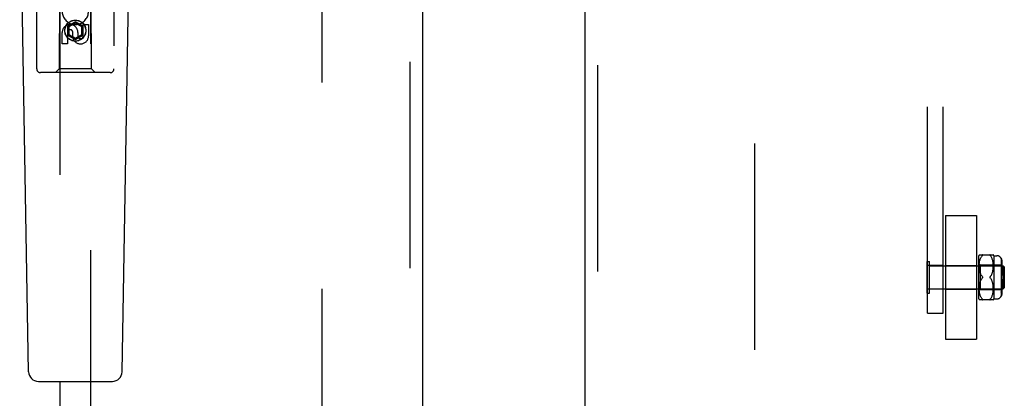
# Model space of a CAD drawing. Header units: inches. Extents: x 0 to 304, y 0 to 196.
# Tile 21 of 98: x 86.75 to 94.73, y 97.76 to 100.82. Entities that reach past the tile are written whole.
import ezdxf

# ---------------------------------------------------------------- set-up
doc = ezdxf.new("R2010")
doc.units = ezdxf.units.IN
doc.header["$LTSCALE"] = 16.696429
doc.header["$MEASUREMENT"] = 0
doc.linetypes.add('HIDDEN', pattern=[0.2, 0.1, -0.1])
for name, color, linetype in [('DEFAULT_2', 8, 'HIDDEN'), ('DOOR_2_ASSEMBLY', 7, 'CONTINUOUS'), ('MAIN_DOOR_ASSEMBLY', 7, 'CONTINUOUS')]:
    doc.layers.add(name, color=color, linetype=linetype)

msp = doc.modelspace()

# ---------------------------------------------------------------- linework, layer by layer
at = {"layer": 'DEFAULT_2', "color": 8, "linetype": 'HIDDEN'}
for p, q in [((89.2025, 66.922), (89.2025, 139.892)), ((92.7025, 139.892), (92.7025, 66.922)), ((94.1045, 98.4476), (94.1045, 104.6467)), ((94.2295, 98.4476), (94.2295, 104.6467)), ((94.2495, 99.2376), (94.2495, 98.2376)), ((94.2495, 99.2376), (94.4995, 99.2376)), ((94.4995, 99.2376), (94.4995, 98.2376)), ((94.5195, 98.5626), (94.5195, 98.9126)), ((94.5226, 98.9195), (94.6364, 98.9195)), ((94.5272, 98.8737), (94.5288, 98.8799)), ((94.5287, 98.8797), (94.5305, 98.8855)), ((94.5305, 98.8854), (94.5325, 98.8907)), ((94.5325, 98.8906), (94.5347, 98.8956)), ((94.5346, 98.8955), (94.537, 98.9001)), ((94.537, 98.9001), (94.5396, 98.9043)), ((94.5452, 98.9115), (94.5482, 98.9145)), ((94.5503, 98.9168), (94.5499, 98.9163)), ((94.6102, 98.9151), (94.6108, 98.9145)), ((94.6194, 98.9043), (94.6167, 98.9081)), ((94.6219, 98.9001), (94.6194, 98.9043)), ((94.6243, 98.8956), (94.6219, 98.9002)), ((94.6265, 98.8907), (94.6243, 98.8957)), ((94.6285, 98.8854), (94.6264, 98.8908)), ((94.6302, 98.8798), (94.6284, 98.8856)), ((94.6318, 98.8738), (94.6302, 98.88)), ((94.6395, 98.9126), (94.6395, 98.5626)), ((94.6395, 98.9126), (94.6645, 98.9126)), ((94.6995, 98.892), (94.6995, 98.5833)), ((94.1005, 98.6096), (94.1005, 98.8656)), ((94.1005, 98.8656), (94.1185, 98.8656)), ((94.2295, 98.8341), (94.1045, 98.8341)), ((94.1185, 98.6096), (94.1185, 98.8656)), ((94.1185, 98.8316), (94.7155, 98.8316)), ((94.2495, 98.8326), (94.4995, 98.8326)), ((94.5195, 98.8476), (94.5295, 98.8376)), ((94.5226, 98.8316), (94.5228, 98.839)), ((94.5226, 98.8245), (94.5226, 98.8318)), ((94.5228, 98.8177), (94.5226, 98.8247)), ((94.5228, 98.8388), (94.5232, 98.8464)), ((94.5232, 98.8112), (94.5228, 98.8179)), ((94.5232, 98.8461), (94.5239, 98.8537)), ((94.5237, 98.8051), (94.5232, 98.8114)), ((94.5244, 98.7993), (94.5237, 98.8052)), ((94.5238, 98.8534), (94.5248, 98.8607)), ((94.5251, 98.7939), (94.5243, 98.7994)), ((94.5247, 98.8605), (94.5259, 98.8675)), ((94.5258, 98.8673), (94.5272, 98.8739)), ((94.5295, 98.8376), (94.5295, 98.6376)), ((94.5295, 98.8376), (94.6995, 98.8376)), ((94.6331, 98.8674), (94.6317, 98.874)), ((94.6342, 98.8606), (94.6331, 98.8676)), ((94.6339, 98.7944), (94.6347, 98.7999)), ((94.6351, 98.8536), (94.6342, 98.8609)), ((94.6347, 98.7998), (94.6353, 98.8057)), ((94.6357, 98.8464), (94.6351, 98.8539)), ((94.6353, 98.8056), (94.6358, 98.8118)), ((94.6362, 98.8391), (94.6357, 98.8466)), ((94.6358, 98.8117), (94.6362, 98.8183)), ((94.6364, 98.8319), (94.6362, 98.8393)), ((94.6362, 98.8181), (94.6364, 98.8251)), ((94.6364, 98.8249), (94.6364, 98.8321)), ((94.6995, 98.8592), (94.7045, 98.8592)), ((94.6995, 98.8569), (94.7006, 98.8554)), ((94.6995, 98.8357), (94.7004, 98.8344)), ((94.6995, 98.8342), (94.7045, 98.8342)), ((94.6995, 98.813), (94.7045, 98.813)), ((94.7012, 98.8332), (94.7004, 98.8344)), ((94.7045, 98.8718), (94.7045, 98.8342)), ((94.7045, 98.8219), (94.7045, 98.7526)), ((94.7155, 98.8291), (94.7155, 98.8316)), ((94.7155, 98.6436), (94.7155, 98.8316)), ((94.7255, 98.8216), (94.7155, 98.8316)), ((94.7255, 98.8216), (94.7255, 98.6536)), ((94.526, 98.7889), (94.5251, 98.794)), ((94.527, 98.7842), (94.526, 98.789)), ((94.5281, 98.7797), (94.527, 98.7842)), ((94.5293, 98.7755), (94.5281, 98.7798)), ((94.5306, 98.7714), (94.5293, 98.7755)), ((94.5451, 98.7457), (94.5482, 98.7426)), ((94.5501, 98.7402), (94.5497, 98.7408)), ((94.5497, 98.7344), (94.5501, 98.7351)), ((94.5508, 98.7376), (94.5507, 98.7383)), ((94.5507, 98.737), (94.5508, 98.7376)), ((94.6093, 98.7408), (94.6097, 98.7415)), ((94.6102, 98.7421), (94.6108, 98.7426)), ((94.6138, 98.7295), (94.6108, 98.7326)), ((94.6215, 98.7191), (94.6192, 98.7227)), ((94.6215, 98.7562), (94.6235, 98.76)), ((94.6235, 98.7153), (94.6215, 98.7191)), ((94.6235, 98.76), (94.6254, 98.7639)), ((94.6254, 98.7114), (94.6235, 98.7153)), ((94.6254, 98.7638), (94.627, 98.7678)), ((94.627, 98.7677), (94.6285, 98.7718)), ((94.6285, 98.7717), (94.6298, 98.7759)), ((94.6298, 98.7759), (94.631, 98.7802)), ((94.631, 98.7801), (94.6321, 98.7847)), ((94.6321, 98.7846), (94.6331, 98.7894)), ((94.633, 98.7893), (94.6339, 98.7945)), ((94.6995, 98.7526), (94.7045, 98.7526)), ((94.7045, 98.7226), (94.6995, 98.7226)), ((94.7045, 98.7226), (94.7045, 98.6534)), ((94.2295, 98.6411), (94.1045, 98.6411)), ((94.1185, 98.6436), (94.7155, 98.6436)), ((94.2495, 98.6426), (94.4995, 98.6426)), ((94.5195, 98.6276), (94.5295, 98.6376)), ((94.5226, 98.6506), (94.5228, 98.6576)), ((94.5226, 98.6435), (94.5226, 98.6508)), ((94.5228, 98.6362), (94.5226, 98.6437)), ((94.5228, 98.6574), (94.5232, 98.6641)), ((94.5232, 98.6289), (94.5228, 98.6365)), ((94.5232, 98.6639), (94.5237, 98.6702)), ((94.5237, 98.67), (94.5244, 98.676)), ((94.5243, 98.6758), (94.5251, 98.6813)), ((94.5251, 98.6812), (94.526, 98.6864)), ((94.526, 98.6863), (94.527, 98.6911)), ((94.527, 98.691), (94.5281, 98.6955)), ((94.5281, 98.6955), (94.5293, 98.6998)), ((94.5295, 98.6376), (94.6995, 98.6376)), ((94.627, 98.7075), (94.6254, 98.7114)), ((94.6285, 98.7035), (94.627, 98.7075)), ((94.6298, 98.6994), (94.6285, 98.7035)), ((94.631, 98.6951), (94.6298, 98.6994)), ((94.6321, 98.6906), (94.631, 98.6951)), ((94.6331, 98.6859), (94.6321, 98.6907)), ((94.6339, 98.6808), (94.633, 98.6859)), ((94.6347, 98.6754), (94.6339, 98.6809)), ((94.6353, 98.6696), (94.6347, 98.6755)), ((94.6358, 98.6635), (94.6353, 98.6697)), ((94.6357, 98.6286), (94.6362, 98.6361)), ((94.6362, 98.657), (94.6358, 98.6636)), ((94.6364, 98.6502), (94.6362, 98.6571)), ((94.6362, 98.6359), (94.6364, 98.6433)), ((94.6364, 98.6431), (94.6364, 98.6504)), ((94.6995, 98.6623), (94.7045, 98.6623)), ((94.6995, 98.6411), (94.7045, 98.6411)), ((94.7045, 98.6411), (94.7045, 98.6035)), ((94.7255, 98.6536), (94.7155, 98.6436)), ((94.1005, 98.6096), (94.1185, 98.6096)), ((94.6364, 98.5558), (94.5226, 98.5558)), ((94.5239, 98.6216), (94.5232, 98.6291)), ((94.5248, 98.6146), (94.5238, 98.6218)), ((94.5259, 98.6078), (94.5247, 98.6148)), ((94.5272, 98.6014), (94.5258, 98.608)), ((94.5288, 98.5954), (94.5272, 98.6016)), ((94.5305, 98.5898), (94.5287, 98.5956)), ((94.5325, 98.5845), (94.5305, 98.5899)), ((94.5347, 98.5797), (94.5325, 98.5846)), ((94.537, 98.5752), (94.5346, 98.5797)), ((94.5396, 98.571), (94.537, 98.5752)), ((94.5423, 98.5672), (94.5396, 98.571)), ((94.6108, 98.5608), (94.6138, 98.5638)), ((94.6194, 98.571), (94.6219, 98.5752)), ((94.6219, 98.5751), (94.6243, 98.5797)), ((94.6243, 98.5796), (94.6265, 98.5846)), ((94.6264, 98.5845), (94.6285, 98.5898)), ((94.6284, 98.5897), (94.6302, 98.5955)), ((94.6302, 98.5953), (94.6318, 98.6015)), ((94.6317, 98.6013), (94.6331, 98.6079)), ((94.6342, 98.6146), (94.6331, 98.6079)), ((94.6351, 98.6214), (94.6357, 98.6289)), ((94.6395, 98.5626), (94.6645, 98.5626)), ((94.6995, 98.6161), (94.7045, 98.6161)), ((94.1045, 98.4476), (94.2295, 98.4476)), ((94.2495, 98.2376), (94.4995, 98.2376))]:
    msp.add_line(p, q, dxfattribs=at)
for points in [[(94.5482, 98.9145), (94.5451, 98.9115), (94.5423, 98.908), (94.5396, 98.9042)], [(94.5503, 98.9168), (94.5506, 98.9173), (94.5507, 98.9178), (94.5508, 98.9182), (94.5507, 98.9185), (94.5505, 98.9188), (94.5502, 98.9191), (94.5499, 98.9193), (94.5494, 98.9194), (94.5488, 98.9195), (94.5482, 98.9195)], [(94.5482, 98.9145), (94.5488, 98.9151), (94.5494, 98.9157), (94.5499, 98.9163)], [(94.5494, 98.9194), (94.5499, 98.9192), (94.5503, 98.9191), (94.5506, 98.9188), (94.5507, 98.9185), (94.5508, 98.9182), (94.5507, 98.9178), (94.5505, 98.9173), (94.5502, 98.9168)], [(94.6108, 98.9195), (94.6102, 98.9195), (94.6096, 98.9194), (94.6091, 98.9192), (94.6087, 98.919), (94.6084, 98.9188), (94.6082, 98.9185), (94.6082, 98.9181), (94.6083, 98.9177), (94.6084, 98.9173), (94.6087, 98.9168), (94.6091, 98.9163), (94.6096, 98.9157)], [(94.6102, 98.9151), (94.6096, 98.9157), (94.6091, 98.9163), (94.6087, 98.9168), (94.6084, 98.9173), (94.6082, 98.9178), (94.6082, 98.9182), (94.6083, 98.9185), (94.6084, 98.9188), (94.6087, 98.9191), (94.6091, 98.9193), (94.6096, 98.9194), (94.6102, 98.9195)], [(94.6108, 98.9145), (94.6138, 98.9115), (94.6167, 98.9081)], [(94.7045, 98.8718), (94.7044, 98.8738), (94.7043, 98.8758), (94.704, 98.8778), (94.7037, 98.8798), (94.7032, 98.8819), (94.7026, 98.8839), (94.702, 98.8858), (94.7012, 98.8877), (94.7004, 98.8895), (94.6995, 98.8913)], [(94.6995, 98.8913), (94.7006, 98.8891), (94.7016, 98.8868), (94.7025, 98.8844), (94.7032, 98.8819), (94.7038, 98.8793), (94.7042, 98.8768), (94.7044, 98.8743), (94.7045, 98.8718)], [(94.7032, 98.8502), (94.7025, 98.852), (94.7016, 98.8537), (94.7006, 98.8554)], [(94.7012, 98.8332), (94.702, 98.8318), (94.7026, 98.8304), (94.7032, 98.829), (94.7037, 98.8276), (94.704, 98.8261), (94.7043, 98.8247), (94.7044, 98.8233), (94.7045, 98.8219)], [(94.7032, 98.8502), (94.7038, 98.8484), (94.7042, 98.8466), (94.7044, 98.8448), (94.7045, 98.8431)], [(94.5306, 98.7714), (94.5321, 98.7675), (94.5337, 98.7636)], [(94.5452, 98.7457), (94.5424, 98.749), (94.5399, 98.7524), (94.5376, 98.7561), (94.5355, 98.7598), (94.5337, 98.7636), (94.5321, 98.7675)], [(94.5321, 98.7078), (94.5337, 98.7116), (94.5355, 98.7155), (94.5376, 98.7192), (94.5399, 98.7228), (94.5424, 98.7263), (94.5451, 98.7296), (94.5482, 98.7326)], [(94.5424, 98.7263), (94.5399, 98.7228), (94.5376, 98.7192), (94.5355, 98.7155)], [(94.5482, 98.7426), (94.5487, 98.7421), (94.5493, 98.7415), (94.5497, 98.7408), (94.5501, 98.7402), (94.5504, 98.7396), (94.5506, 98.7389), (94.5507, 98.7383)], [(94.5482, 98.7326), (94.5487, 98.7332), (94.5493, 98.7338)], [(94.5507, 98.737), (94.5506, 98.7363), (94.5504, 98.7357), (94.5501, 98.7351), (94.5497, 98.7344), (94.5493, 98.7338), (94.5487, 98.7332)], [(94.6102, 98.7421), (94.6097, 98.7415), (94.6093, 98.7408), (94.6089, 98.7402), (94.6086, 98.7396), (94.6084, 98.7389), (94.6082, 98.7383), (94.6082, 98.7376)], [(94.6082, 98.7376), (94.6082, 98.737), (94.6084, 98.7363), (94.6086, 98.7357), (94.6089, 98.7351), (94.6093, 98.7344), (94.6097, 98.7338), (94.6102, 98.7332), (94.6108, 98.7326)], [(94.6215, 98.7562), (94.6192, 98.7525), (94.6166, 98.749), (94.6138, 98.7457), (94.6108, 98.7426)], [(94.6138, 98.7295), (94.6166, 98.7263), (94.6192, 98.7228)], [(94.5337, 98.7116), (94.5321, 98.7078), (94.5306, 98.7038), (94.5293, 98.6997)], [(94.6995, 98.6396), (94.7006, 98.6411), (94.7016, 98.6427), (94.7025, 98.6445), (94.7032, 98.6462)], [(94.7045, 98.6534), (94.7044, 98.6516), (94.7042, 98.6499), (94.7038, 98.6481), (94.7032, 98.6462)], [(94.5423, 98.5672), (94.5452, 98.5638), (94.5482, 98.5608)], [(94.5499, 98.559), (94.5494, 98.5595), (94.5488, 98.5601), (94.5482, 98.5608)], [(94.5482, 98.5558), (94.5488, 98.5558), (94.5494, 98.5559), (94.5499, 98.556), (94.5503, 98.5562), (94.5506, 98.5565), (94.5507, 98.5568), (94.5508, 98.5571), (94.5507, 98.5575), (94.5505, 98.558), (94.5502, 98.5585)], [(94.5499, 98.559), (94.5503, 98.5584), (94.5506, 98.5579), (94.5507, 98.5575), (94.5508, 98.5571), (94.5507, 98.5568), (94.5505, 98.5564), (94.5502, 98.5562), (94.5499, 98.556), (94.5494, 98.5559)], [(94.6108, 98.5608), (94.6102, 98.5601), (94.6096, 98.5595), (94.6091, 98.559), (94.6087, 98.5584), (94.6084, 98.5579), (94.6082, 98.5575), (94.6082, 98.5571), (94.6083, 98.5567), (94.6084, 98.5564), (94.6087, 98.5562), (94.6091, 98.556), (94.6096, 98.5559), (94.6102, 98.5558), (94.6108, 98.5558)], [(94.6102, 98.5558), (94.6096, 98.5559), (94.6091, 98.556), (94.6087, 98.5562), (94.6084, 98.5565), (94.6082, 98.5568), (94.6082, 98.5571), (94.6083, 98.5575), (94.6084, 98.558), (94.6087, 98.5585), (94.6091, 98.559), (94.6096, 98.5596)], [(94.6194, 98.571), (94.6167, 98.5672), (94.6138, 98.5638), (94.6108, 98.5608)], [(94.6331, 98.6077), (94.6342, 98.6144), (94.6351, 98.6216)], [(94.6995, 98.6184), (94.7004, 98.6196), (94.7012, 98.6209), (94.702, 98.6222), (94.7026, 98.6236), (94.7032, 98.625), (94.7037, 98.6265)], [(94.7045, 98.6035), (94.7044, 98.601), (94.7042, 98.5985), (94.7038, 98.5959), (94.7032, 98.5934), (94.7025, 98.5909), (94.7016, 98.5884), (94.7006, 98.5862), (94.6995, 98.584)], [(94.6995, 98.584), (94.7004, 98.5857), (94.7012, 98.5875), (94.702, 98.5894), (94.7026, 98.5914), (94.7032, 98.5934), (94.7037, 98.5954), (94.704, 98.5975), (94.7043, 98.5995), (94.7044, 98.6015), (94.7045, 98.6035)], [(94.7045, 98.6322), (94.7044, 98.6308), (94.7043, 98.6294), (94.704, 98.6279), (94.7037, 98.6265)]]:
    msp.add_lwpolyline(points, dxfattribs=at)
for centre, radius, start, end in [((94.5758, 98.8913), 0.0603, 151.92124, 159.25164), ((94.5831, 98.8913), 0.0603, 20.74836, 28.08214), ((94.6645, 98.8726), 0.04, 28.95502, 90), ((94.5758, 98.584), 0.0603, 200.74836, 208.07876), ((94.5831, 98.584), 0.0603, 331.91786, 339.25164), ((94.6645, 98.6026), 0.04, 270, 331.04498)]:
    msp.add_arc(centre, radius, start, end, dxfattribs=at)
at = {"layer": 'DOOR_2_ASSEMBLY', "color": 8, "linetype": 'HIDDEN'}
for p, q in [((89.911, 140.553), (89.911, 66.261)), ((86.89, 100.4245), (86.89, 102.282)), ((87.515, 102.282), (87.515, 100.4245)), ((87.076, 101.2345), (87.0725, 100.4245)), ((87.0775, 101.2361), (87.0775, 67.2345)), ((87.3275, 67.2345), (87.3275, 101.2361)), ((87.3325, 100.4245), (87.329, 101.2345)), ((87.2025, 100.807), (87.14, 100.7709)), ((87.2025, 100.7954), (87.15, 100.7651)), ((87.2025, 100.807), (87.2025, 100.7954)), ((87.265, 100.7709), (87.2025, 100.807)), ((87.255, 100.7651), (87.2025, 100.7954)), ((87.0959, 100.6279), (87.0959, 100.7203)), ((87.1383, 100.7203), (87.1383, 100.6279)), ((87.14, 100.7709), (87.14, 100.6987)), ((87.14, 100.7709), (87.15, 100.7651)), ((87.15, 100.7651), (87.15, 100.7045)), ((87.1819, 100.678), (87.1819, 100.7243)), ((87.2228, 100.7203), (87.2228, 100.6918)), ((87.265, 100.7709), (87.255, 100.7651)), ((87.255, 100.7045), (87.255, 100.7651)), ((87.265, 100.6987), (87.265, 100.7709)), ((87.2667, 100.6918), (87.2667, 100.7842)), ((87.2667, 100.7842), (87.3091, 100.7842)), ((87.3091, 100.7842), (87.3091, 100.6918)), ((87.14, 100.6987), (87.15, 100.7045)), ((87.14, 100.6987), (87.2025, 100.6626)), ((87.15, 100.7045), (87.2025, 100.6742)), ((87.2025, 100.6742), (87.255, 100.7045)), ((87.2025, 100.6626), (87.265, 100.6987)), ((87.2025, 100.6626), (87.2025, 100.6742)), ((87.265, 100.6987), (87.255, 100.7045)), ((87.1383, 100.6279), (87.0959, 100.6279)), ((87.485, 100.3945), (86.92, 100.3945)), ((87.0725, 100.4245), (87.0425, 100.3945)), ((87.3325, 100.4245), (87.0725, 100.4245)), ((87.3325, 100.4245), (87.3625, 100.3945))]:
    msp.add_line(p, q, dxfattribs=at)
at = {"layer": 'DOOR_2_ASSEMBLY', "color": 3, "linetype": 'Continuous'}
msp.add_line((90.015, 140.553), (90.015, 66.261), dxfattribs=at)
at = {"layer": 'DOOR_2_ASSEMBLY', "color": 7, "linetype": 'Continuous'}
for p, q in [((86.824, 97.9725), (86.7517, 102.1119)), ((87.581, 97.9725), (87.6533, 102.1119)), ((86.9027, 97.8952), (87.5023, 97.8952))]:
    msp.add_line(p, q, dxfattribs=at)
at = {"layer": 'DOOR_2_ASSEMBLY', "color": 8, "linetype": 'HIDDEN'}
for radius in [0.085, 0.0845]:
    msp.add_circle((87.2025, 100.7345), radius, dxfattribs=at)
for centre, radius, start, end in [((87.2024, 100.8907), 0.1065, 154.26362, 23.40274), ((87.1594, 100.7203), 0.0635, 0, 180), ((87.1603, 100.7203), 0.0219, 10.307, 180), ((87.2448, 100.6917), 0.0644, 192.29948, 0.07752), ((87.2448, 100.6918), 0.0219, 179.90115, 360), ((86.92, 100.4245), 0.03, 180, 270), ((87.485, 100.4245), 0.03, 270, 360)]:
    msp.add_arc(centre, radius, start, end, dxfattribs=at)
at = {"layer": 'DOOR_2_ASSEMBLY', "color": 7, "linetype": 'Continuous'}
for centre, start, end in [((86.9027, 97.9739), 181, 270), ((87.5023, 97.9739), 270, 359)]:
    msp.add_arc(centre, 0.0787, start, end, dxfattribs=at)
at = {"layer": 'MAIN_DOOR_ASSEMBLY', "color": 8, "linetype": 'HIDDEN'}
msp.add_line((91.4315, 113.812), (91.4315, 93.002), dxfattribs=at)
at = {"layer": 'MAIN_DOOR_ASSEMBLY', "color": 3, "linetype": 'Continuous'}
msp.add_line((91.3275, 113.657), (91.3275, 93.157), dxfattribs=at)

doc.saveas('drawing.dxf')
